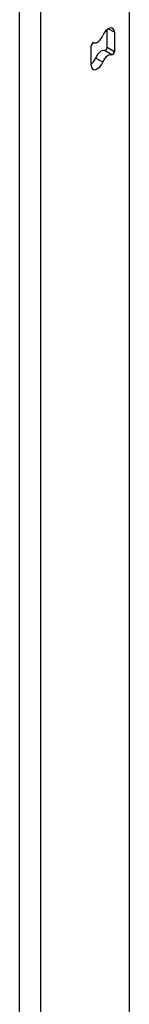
# Model space of a CAD drawing. Header units: inches. Extents: x 25 to 627, y 68 to 290.
# Tile 233 of 250: x 617.77 to 618.501, y 228.174 to 234.719. Entities that reach past the tile are written whole.
import ezdxf

# ---------------------------------------------------------------- set-up
doc = ezdxf.new("R2010")
doc.units = ezdxf.units.IN
doc.header["$MEASUREMENT"] = 0
doc.layers.add('Visible Edges(ANSI)', color=7, linetype='Continuous', lineweight=25)
doc.layers.add('Visible Tangent Edges(ANSI)', color=7, linetype='Continuous', lineweight=25)

msp = doc.modelspace()

# ---------------------------------------------------------------- linework, layer by layer
at = {"layer": 'Visible Edges(ANSI)'}
for p, q in [((618.5005, 209.4574), (618.5005, 235.2612)), ((618.3527, 234.5333), (618.3527, 234.6544)), ((618.4008, 234.6352), (618.4008, 234.5055)), ((618.2467, 234.4159), (618.2467, 234.5455))]:
    msp.add_line(p, q, dxfattribs=at)
for centre, major_axis, start_param, end_param in [((618.3595, 234.6113), (0.0292, 0.0506), 5.497787, 8.115781), ((618.288, 234.6177), (-0.0292, -0.0506), 0.152663, 1.832596), ((618.2573, 234.5516), (0.0075, 0.013), 0.152663, 2.356194), ((618.3421, 234.5271), (-0.0075, -0.013), 0.152663, 2.356194), ((618.2399, 234.4675), (0.0292, 0.0506), 4.091863, 4.974188), ((618.3114, 234.4611), (0.0292, 0.0506), 0.152663, 1.832596), ((618.3595, 234.4333), (0.0292, 0.0506), 0.152663, 1.832596), ((618.3902, 234.4994), (-0.0075, -0.013), 0.152663, 2.356194), ((618.288, 234.4397), (-0.0292, -0.0506), 5.497787, 8.115781)]:
    msp.add_ellipse(centre, major_axis=major_axis, ratio=0.57735, start_param=start_param, end_param=end_param, dxfattribs=at)
at = {"layer": 'Visible Tangent Edges(ANSI)'}
for p, q in [((617.7701, 209.021), (617.7701, 234.9203)), ((617.9101, 209.021), (617.9101, 234.9203)), ((618.4008, 234.6352), (618.3595, 234.659)), ((618.4008, 234.5055), (618.3527, 234.5333)), ((618.3237, 234.4365), (618.2756, 234.4643)), ((618.3839, 234.4859), (618.3358, 234.5136))]:
    msp.add_line(p, q, dxfattribs=at)

doc.saveas('drawing.dxf')
